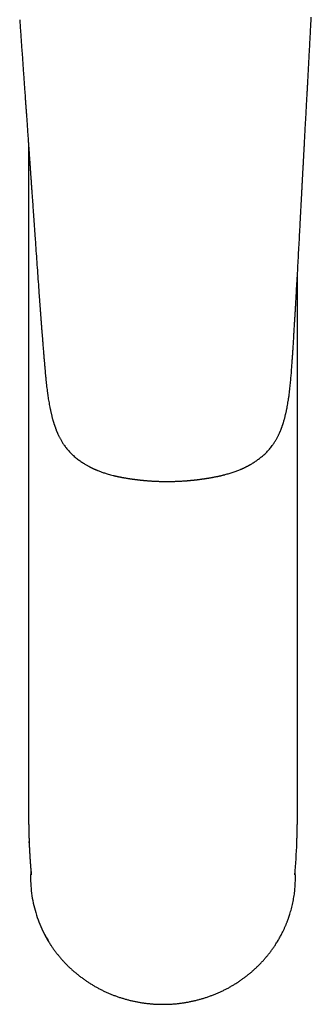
# Model space of a CAD drawing. Header units: millimetres. Extents: x 8 to 601, y 12 to 507.
# Tile 4 of 26: x 298 to 331, y 114 to 226. Entities that reach past the tile are written whole.
import ezdxf

# ---------------------------------------------------------------- set-up
doc = ezdxf.new("R2010")
doc.units = ezdxf.units.MM

msp = doc.modelspace()

# ---------------------------------------------------------------- linework, layer by layer
at = {"color": 7, "linetype": 'Continuous', "lineweight": 30}
for p, q in [((298.78, 211.47), (298.78, 148.51)), ((329.22, 148.51), (329.22, 196.79)), ((298.77, 139.38), (298.77, 139.36)), ((298.78, 137.64), (298.78, 137.64)), ((329.22, 137.64), (329.22, 137.64)), ((298.84, 132.66), (298.84, 132.63)), ((298.86, 132.48), (298.85, 132.63))]:
    msp.add_line(p, q, dxfattribs=at)
at = {"color": 7, "linetype": 'Continuous', "lineweight": 30, "flags": 128}
msp.add_lwpolyline([(301.32, 120.88), (301.32, 120.88), (301.32, 120.87)], dxfattribs=at)
at = {"color": 7, "linetype": 'Continuous', "lineweight": 30}
msp.add_arc((258.77, 135.27), 70.44, 354.7616, 357.7379, dxfattribs=at)
for points, knots in [([(297.78, 225.72), (297.79, 225.63), (297.81, 225.35), (297.84, 224.86), (297.88, 224.27), (297.92, 223.68), (297.96, 223.1), (298, 222.53), (298.05, 221.95), (298.09, 221.36), (298.13, 220.76), (298.17, 220.17), (298.21, 219.58), (298.25, 219.01), (298.29, 218.45), (298.33, 217.9), (298.37, 217.35), (298.41, 216.82), (298.44, 216.3), (298.48, 215.79), (298.52, 215.29), (298.55, 214.79), (298.59, 214.26), (298.63, 213.68), (298.67, 213.08), (298.71, 212.48), (298.75, 211.91), (298.79, 211.37), (298.82, 210.98), (298.84, 210.71), (298.85, 210.55), (298.86, 210.4), (298.87, 210.24), (298.88, 210.1), (298.89, 209.95), (298.9, 209.81), (298.91, 209.68), (298.92, 209.56), (298.93, 209.44), (298.93, 209.34), (298.94, 209.24), (298.95, 209.16), (298.95, 209.08), (298.96, 209.01), (298.96, 208.95), (298.97, 208.9), (298.97, 208.86), (298.97, 208.83), (298.97, 208.8), (298.97, 208.77), (298.98, 208.74), (298.98, 208.71), (298.98, 208.68), (298.98, 208.64), (298.99, 208.59), (298.99, 208.54), (298.99, 208.48), (299, 208.39), (299.01, 208.27), (299.02, 208.1), (299.03, 207.93), (299.05, 207.74), (299.06, 207.55), (299.07, 207.35), (299.09, 207.14), (299.1, 206.94), (299.12, 206.73), (299.13, 206.52), (299.16, 206.17), (299.19, 205.67), (299.24, 205.03), (299.28, 204.37), (299.33, 203.69), (299.38, 202.98), (299.43, 202.27), (299.48, 201.55), (299.54, 200.65), (299.62, 199.55), (299.71, 198.28), (299.8, 197), (299.89, 195.73), (299.96, 194.75), (300.01, 194.08), (300.04, 193.69), (300.07, 193.3), (300.1, 192.9), (300.13, 192.5), (300.16, 192.09), (300.19, 191.68), (300.22, 191.28), (300.25, 190.86), (300.28, 190.44), (300.32, 190.02), (300.35, 189.61), (300.38, 189.2), (300.41, 188.83), (300.44, 188.5), (300.45, 188.28), (300.47, 188.13), (300.47, 188.04), (300.48, 187.96), (300.49, 187.89), (300.49, 187.82), (300.5, 187.76), (300.5, 187.7), (300.51, 187.66), (300.51, 187.61), (300.51, 187.58), (300.51, 187.55), (300.52, 187.53), (300.52, 187.5), (300.52, 187.46), (300.53, 187.42), (300.53, 187.37), (300.53, 187.31), (300.54, 187.25), (300.55, 187.18), (300.55, 187.11), (300.56, 187.03), (300.58, 186.84), (300.6, 186.54), (300.64, 186.14), (300.67, 185.73), (300.71, 185.3), (300.75, 184.9), (300.79, 184.53), (300.83, 184.17), (300.88, 183.81), (300.92, 183.45), (300.97, 183.1), (301.02, 182.77), (301.07, 182.46), (301.13, 182.15), (301.18, 181.89), (301.22, 181.69), (301.25, 181.55), (301.28, 181.4), (301.31, 181.26), (301.35, 181.11), (301.38, 180.96), (301.42, 180.82), (301.45, 180.67), (301.49, 180.53), (301.53, 180.4), (301.56, 180.27), (301.6, 180.16), (301.63, 180.06), (301.66, 179.96), (301.68, 179.89), (301.71, 179.82), (301.73, 179.76), (301.74, 179.71), (301.76, 179.66), (301.77, 179.62), (301.78, 179.59), (301.8, 179.56), (301.81, 179.53), (301.82, 179.5), (301.83, 179.46), (301.84, 179.43), (301.86, 179.38), (301.88, 179.32), (301.91, 179.24), (301.94, 179.17), (301.98, 179.09), (302.01, 179), (302.05, 178.91), (302.09, 178.81), (302.14, 178.71), (302.19, 178.6), (302.25, 178.48), (302.31, 178.36), (302.38, 178.23), (302.46, 178.09), (302.54, 177.95), (302.63, 177.8), (302.73, 177.64), (302.85, 177.47), (302.98, 177.3), (303.12, 177.12), (303.26, 176.95), (303.41, 176.79), (303.56, 176.63), (303.72, 176.48), (303.88, 176.33), (304.05, 176.18), (304.24, 176.02), (304.43, 175.88), (304.61, 175.74), (304.8, 175.61), (304.98, 175.5), (305.14, 175.39), (305.3, 175.3), (305.44, 175.22), (305.55, 175.16), (305.64, 175.11), (305.72, 175.07), (305.8, 175.03), (305.87, 174.99), (305.95, 174.95), (306.01, 174.92), (306.07, 174.9), (306.12, 174.87), (306.16, 174.85), (306.19, 174.84), (306.22, 174.83), (306.23, 174.82), (306.24, 174.81), (306.26, 174.81), (306.28, 174.8), (306.31, 174.79), (306.34, 174.77), (306.39, 174.75), (306.44, 174.73), (306.51, 174.7), (306.57, 174.67), (306.68, 174.63), (306.82, 174.58), (307, 174.51), (307.19, 174.44), (307.38, 174.38), (307.58, 174.31), (307.81, 174.24), (308.08, 174.17), (308.31, 174.11), (308.48, 174.07), (308.59, 174.04), (308.69, 174.02), (308.78, 174), (308.84, 173.99), (308.88, 173.98), (308.92, 173.97), (308.96, 173.96), (308.99, 173.95), (309.01, 173.95), (309.03, 173.95), (309.04, 173.94), (309.05, 173.94), (309.07, 173.94), (309.09, 173.93), (309.12, 173.93), (309.17, 173.92), (309.22, 173.91), (309.29, 173.89), (309.36, 173.88), (309.44, 173.87), (309.52, 173.85), (309.62, 173.83), (309.72, 173.82), (309.83, 173.8), (309.95, 173.78), (310.06, 173.76), (310.13, 173.75), (310.17, 173.74), (310.2, 173.74), (310.22, 173.73), (310.25, 173.73), (310.28, 173.72), (310.33, 173.72), (310.39, 173.71), (310.46, 173.7), (310.52, 173.69), (310.59, 173.68), (310.67, 173.67), (310.76, 173.66), (310.86, 173.65), (310.94, 173.64), (311.02, 173.63), (311.08, 173.62), (311.15, 173.61), (311.21, 173.6), (311.27, 173.6), (311.33, 173.59), (311.38, 173.58), (311.42, 173.58), (311.45, 173.58), (311.48, 173.57), (311.5, 173.57), (311.52, 173.57), (311.54, 173.57), (311.57, 173.56), (311.61, 173.56), (311.66, 173.55), (311.72, 173.55), (311.79, 173.54), (311.86, 173.54), (311.95, 173.53), (312.04, 173.52), (312.14, 173.51), (312.24, 173.5), (312.36, 173.49), (312.5, 173.48), (312.66, 173.47), (312.82, 173.46), (312.99, 173.45), (313.16, 173.44), (313.32, 173.44), (313.49, 173.43), (313.68, 173.42), (313.87, 173.42), (314.06, 173.42), (314.26, 173.41), (314.46, 173.41), (314.61, 173.41), (314.7, 173.41), (314.71, 173.41)], [0, 0, 0, 0, 0.004219, 0.014075, 0.023799, 0.033392, 0.042852, 0.052182, 0.061379, 0.071345, 0.081151, 0.090798, 0.100286, 0.109616, 0.118786, 0.127797, 0.13665, 0.145343, 0.153878, 0.16213, 0.170292, 0.178366, 0.186352, 0.196388, 0.206281, 0.216031, 0.225638, 0.233974, 0.242199, 0.244761, 0.247312, 0.249852, 0.252345, 0.254723, 0.257117, 0.259379, 0.261509, 0.263508, 0.265375, 0.26711, 0.268625, 0.270023, 0.271304, 0.272468, 0.273515, 0.274191, 0.274807, 0.275364, 0.275861, 0.276305, 0.276701, 0.277154, 0.277696, 0.278358, 0.279141, 0.280023, 0.280931, 0.281862, 0.284409, 0.287107, 0.289957, 0.292959, 0.296113, 0.299418, 0.302674, 0.306053, 0.309464, 0.312887, 0.316321, 0.326608, 0.336996, 0.347486, 0.358837, 0.370305, 0.381889, 0.393534, 0.405167, 0.425914, 0.446628, 0.467314, 0.487966, 0.508574, 0.514688, 0.520891, 0.527225, 0.53369, 0.540287, 0.547016, 0.553482, 0.560067, 0.56677, 0.573593, 0.580536, 0.587122, 0.593813, 0.600606, 0.605146, 0.60973, 0.61118, 0.61259, 0.61389, 0.615081, 0.616163, 0.617191, 0.618095, 0.618876, 0.619535, 0.62007, 0.620509, 0.620927, 0.621396, 0.621967, 0.62264, 0.623432, 0.624332, 0.625338, 0.62645, 0.62767, 0.628997, 0.63038, 0.636823, 0.643398, 0.650111, 0.65697, 0.663982, 0.669608, 0.675348, 0.68121, 0.687196, 0.693307, 0.698261, 0.703299, 0.708421, 0.713634, 0.716005, 0.718396, 0.720808, 0.72324, 0.725694, 0.728145, 0.730494, 0.733023, 0.735402, 0.737629, 0.739703, 0.741621, 0.743382, 0.744984, 0.746254, 0.7474, 0.748421, 0.749317, 0.750086, 0.750727, 0.751309, 0.751889, 0.752384, 0.752864, 0.753422, 0.754071, 0.754812, 0.755921, 0.757189, 0.758619, 0.759967, 0.761435, 0.763026, 0.764741, 0.766583, 0.768556, 0.770663, 0.772909, 0.775306, 0.777851, 0.780539, 0.783346, 0.78615, 0.789776, 0.793341, 0.796838, 0.800506, 0.804101, 0.807629, 0.811097, 0.814506, 0.81848, 0.822374, 0.826187, 0.829919, 0.83357, 0.83714, 0.840212, 0.84322, 0.846163, 0.84785, 0.849435, 0.85091, 0.852278, 0.853702, 0.854989, 0.856139, 0.857152, 0.85803, 0.858773, 0.859382, 0.859856, 0.860053, 0.860249, 0.860508, 0.86088, 0.861364, 0.86196, 0.862668, 0.863778, 0.864917, 0.866078, 0.867259, 0.870247, 0.873359, 0.876594, 0.879947, 0.883386, 0.886902, 0.891654, 0.896525, 0.898461, 0.900311, 0.902043, 0.90366, 0.904389, 0.905091, 0.905768, 0.906397, 0.906907, 0.907295, 0.907548, 0.907718, 0.907918, 0.908162, 0.908449, 0.909069, 0.909827, 0.910722, 0.911753, 0.912921, 0.914218, 0.915637, 0.917176, 0.918836, 0.920615, 0.92271, 0.924949, 0.925656, 0.926256, 0.926742, 0.927112, 0.927442, 0.928103, 0.928903, 0.929841, 0.930917, 0.932061, 0.933156, 0.934198, 0.935976, 0.93758, 0.939011, 0.940143, 0.941174, 0.942201, 0.943228, 0.944254, 0.945281, 0.945971, 0.94666, 0.947266, 0.947722, 0.948029, 0.948287, 0.948611, 0.949019, 0.949694, 0.950518, 0.951491, 0.952612, 0.953832, 0.955177, 0.956647, 0.958242, 0.959962, 0.961807, 0.964143, 0.966652, 0.969335, 0.972193, 0.974753, 0.97744, 0.980251, 0.983188, 0.986249, 0.989436, 0.992554, 0.995784, 0.999123, 1, 1, 1, 1]), ([(314.71, 173.41), (314.74, 173.41), (314.84, 173.41), (315.01, 173.42), (315.22, 173.42), (315.42, 173.43), (315.63, 173.44), (315.84, 173.44), (316.04, 173.46), (316.24, 173.47), (316.42, 173.48), (316.58, 173.49), (316.72, 173.5), (316.86, 173.51), (316.98, 173.52), (317.1, 173.54), (317.21, 173.55), (317.31, 173.56), (317.4, 173.57), (317.49, 173.57), (317.57, 173.58), (317.64, 173.59), (317.7, 173.6), (317.75, 173.6), (317.8, 173.61), (317.84, 173.61), (317.87, 173.62), (317.9, 173.62), (317.92, 173.62), (317.94, 173.63), (317.96, 173.63), (317.99, 173.63), (318.03, 173.64), (318.1, 173.65), (318.19, 173.66), (318.28, 173.67), (318.34, 173.68), (318.4, 173.69), (318.47, 173.7), (318.54, 173.71), (318.61, 173.72), (318.69, 173.73), (318.77, 173.74), (318.86, 173.75), (318.93, 173.76), (319, 173.78), (319.06, 173.79), (319.11, 173.79), (319.14, 173.8), (319.17, 173.8), (319.2, 173.81), (319.23, 173.81), (319.27, 173.82), (319.35, 173.83), (319.46, 173.85), (319.59, 173.88), (319.71, 173.9), (319.82, 173.92), (319.91, 173.94), (320, 173.96), (320.08, 173.97), (320.16, 173.99), (320.22, 174), (320.27, 174.01), (320.32, 174.02), (320.35, 174.03), (320.38, 174.04), (320.4, 174.04), (320.42, 174.05), (320.45, 174.05), (320.49, 174.06), (320.53, 174.07), (320.58, 174.08), (320.63, 174.09), (320.69, 174.11), (320.76, 174.13), (320.85, 174.15), (320.95, 174.17), (321.09, 174.21), (321.27, 174.26), (321.49, 174.33), (321.72, 174.39), (321.94, 174.47), (322.16, 174.54), (322.37, 174.62), (322.57, 174.7), (322.72, 174.76), (322.82, 174.8), (322.87, 174.82), (322.92, 174.84), (322.97, 174.86), (323.01, 174.89), (323.06, 174.9), (323.09, 174.92), (323.12, 174.93), (323.14, 174.94), (323.16, 174.95), (323.17, 174.96), (323.19, 174.97), (323.22, 174.98), (323.25, 175), (323.29, 175.01), (323.33, 175.04), (323.39, 175.07), (323.47, 175.1), (323.55, 175.14), (323.63, 175.19), (323.71, 175.23), (323.79, 175.28), (323.88, 175.33), (324, 175.39), (324.14, 175.48), (324.31, 175.59), (324.48, 175.7), (324.66, 175.82), (324.83, 175.95), (325, 176.08), (325.17, 176.22), (325.34, 176.36), (325.51, 176.51), (325.67, 176.67), (325.83, 176.83), (325.99, 177), (326.14, 177.18), (326.29, 177.37), (326.42, 177.55), (326.54, 177.71), (326.63, 177.85), (326.72, 178), (326.81, 178.15), (326.89, 178.29), (326.97, 178.43), (327.03, 178.56), (327.09, 178.69), (327.15, 178.81), (327.2, 178.92), (327.24, 179.02), (327.29, 179.12), (327.32, 179.21), (327.36, 179.29), (327.39, 179.37), (327.41, 179.44), (327.43, 179.5), (327.45, 179.55), (327.47, 179.6), (327.49, 179.65), (327.5, 179.69), (327.51, 179.72), (327.52, 179.75), (327.53, 179.78), (327.55, 179.81), (327.56, 179.85), (327.57, 179.89), (327.59, 179.94), (327.6, 180), (327.63, 180.07), (327.65, 180.15), (327.68, 180.25), (327.71, 180.36), (327.74, 180.47), (327.78, 180.59), (327.81, 180.73), (327.85, 180.87), (327.88, 181.02), (327.92, 181.16), (327.95, 181.3), (327.98, 181.45), (328.01, 181.59), (328.04, 181.73), (328.08, 181.94), (328.12, 182.2), (328.18, 182.55), (328.24, 182.91), (328.29, 183.28), (328.33, 183.65), (328.37, 184), (328.41, 184.34), (328.44, 184.68), (328.47, 185.01), (328.5, 185.34), (328.53, 185.66), (328.55, 185.98), (328.57, 186.29), (328.6, 186.61), (328.61, 186.85), (328.63, 187.02), (328.63, 187.12), (328.64, 187.22), (328.65, 187.32), (328.65, 187.41), (328.66, 187.49), (328.66, 187.56), (328.67, 187.62), (328.67, 187.67), (328.67, 187.71), (328.68, 187.74), (328.68, 187.77), (328.68, 187.79), (328.68, 187.82), (328.69, 187.86), (328.69, 187.91), (328.69, 187.98), (328.7, 188.05), (328.7, 188.14), (328.71, 188.23), (328.72, 188.4), (328.74, 188.64), (328.76, 188.94), (328.77, 189.23), (328.8, 189.6), (328.82, 190.04), (328.85, 190.54), (328.88, 191.04), (328.91, 191.52), (328.94, 191.99), (328.97, 192.46), (329, 192.91), (329.02, 193.33), (329.04, 193.7), (329.06, 194.04), (329.08, 194.37), (329.11, 194.97), (329.16, 195.85), (329.23, 197.01), (329.29, 198.17), (329.35, 199.33), (329.42, 200.5), (329.48, 201.66), (329.53, 202.68), (329.58, 203.54), (329.62, 204.24), (329.65, 204.94), (329.69, 205.63), (329.72, 206.15), (329.74, 206.52), (329.75, 206.73), (329.76, 206.95), (329.77, 207.16), (329.78, 207.36), (329.79, 207.57), (329.8, 207.77), (329.81, 207.96), (329.82, 208.16), (329.83, 208.34), (329.84, 208.51), (329.85, 208.64), (329.86, 208.74), (329.86, 208.79), (329.86, 208.84), (329.86, 208.89), (329.87, 208.93), (329.87, 208.96), (329.87, 208.99), (329.87, 209.01), (329.87, 209.05), (329.87, 209.09), (329.88, 209.15), (329.88, 209.21), (329.89, 209.29), (329.89, 209.37), (329.9, 209.47), (329.9, 209.58), (329.91, 209.69), (329.91, 209.82), (329.92, 209.95), (329.93, 210.09), (329.94, 210.23), (329.94, 210.37), (329.95, 210.52), (329.96, 210.68), (329.97, 210.84), (329.98, 210.99), (329.99, 211.15), (330, 211.43), (330.02, 211.83), (330.05, 212.37), (330.08, 212.94), (330.11, 213.54), (330.15, 214.15), (330.18, 214.73), (330.21, 215.27), (330.24, 215.77), (330.26, 216.27), (330.29, 216.79), (330.32, 217.31), (330.35, 217.85), (330.38, 218.4), (330.41, 218.96), (330.44, 219.52), (330.47, 220.09), (330.5, 220.67), (330.53, 221.25), (330.56, 221.85), (330.6, 222.46), (330.63, 223.09), (330.66, 223.72), (330.7, 224.36), (330.73, 225.01), (330.76, 225.56), (330.78, 225.89), (330.79, 225.99)], [0, 0, 0, 0, 0.001294, 0.004818, 0.008218, 0.011493, 0.014644, 0.018197, 0.021576, 0.024782, 0.027813, 0.030248, 0.032558, 0.034743, 0.036803, 0.038738, 0.040547, 0.042139, 0.043619, 0.044988, 0.046246, 0.047393, 0.048377, 0.049249, 0.050009, 0.050656, 0.05119, 0.051611, 0.051922, 0.052171, 0.052552, 0.053066, 0.053696, 0.054345, 0.056889, 0.057851, 0.058813, 0.059776, 0.060825, 0.061998, 0.063294, 0.064538, 0.065877, 0.067313, 0.068509, 0.069716, 0.070776, 0.071419, 0.071986, 0.072477, 0.072892, 0.073366, 0.074016, 0.07484, 0.077235, 0.079468, 0.081325, 0.08305, 0.084645, 0.086108, 0.087463, 0.088665, 0.08971, 0.090598, 0.091327, 0.091897, 0.092308, 0.092525, 0.092882, 0.093393, 0.09406, 0.094816, 0.095604, 0.096424, 0.097277, 0.098683, 0.10017, 0.101739, 0.103365, 0.107199, 0.110962, 0.114652, 0.118519, 0.12229, 0.125928, 0.129412, 0.132742, 0.133654, 0.134553, 0.13544, 0.136314, 0.137173, 0.137943, 0.138555, 0.139055, 0.139444, 0.13972, 0.139918, 0.140281, 0.140737, 0.141301, 0.141973, 0.142753, 0.143882, 0.145181, 0.146652, 0.148296, 0.14971, 0.151232, 0.152863, 0.154575, 0.157748, 0.160995, 0.164317, 0.167711, 0.171179, 0.174654, 0.178199, 0.181813, 0.185496, 0.189113, 0.192796, 0.196549, 0.200378, 0.204291, 0.208295, 0.21104, 0.21382, 0.216631, 0.219444, 0.222138, 0.224689, 0.227092, 0.229337, 0.231444, 0.233417, 0.23526, 0.236975, 0.238565, 0.240034, 0.241381, 0.242535, 0.243586, 0.244535, 0.245383, 0.246131, 0.246778, 0.247327, 0.247826, 0.248383, 0.248954, 0.249535, 0.250217, 0.251021, 0.251947, 0.253217, 0.254659, 0.256273, 0.258055, 0.260004, 0.262079, 0.264312, 0.2667, 0.269242, 0.271518, 0.273898, 0.276295, 0.278672, 0.281028, 0.283365, 0.288798, 0.294133, 0.300363, 0.306466, 0.312446, 0.318154, 0.323749, 0.329234, 0.334614, 0.339897, 0.345093, 0.350203, 0.355366, 0.360447, 0.365448, 0.367115, 0.368773, 0.370423, 0.372034, 0.373502, 0.374819, 0.375985, 0.376894, 0.377684, 0.378355, 0.378907, 0.37926, 0.379644, 0.380116, 0.380697, 0.38155, 0.382578, 0.38378, 0.385156, 0.386708, 0.388433, 0.393324, 0.398166, 0.402957, 0.407697, 0.416034, 0.424209, 0.43222, 0.440066, 0.44775, 0.455271, 0.46263, 0.469828, 0.475371, 0.480815, 0.486161, 0.491449, 0.510174, 0.528936, 0.54773, 0.566548, 0.585393, 0.604267, 0.623157, 0.634691, 0.646107, 0.657407, 0.668592, 0.67966, 0.683114, 0.686558, 0.689989, 0.69341, 0.696808, 0.700091, 0.703238, 0.706544, 0.709686, 0.712664, 0.715478, 0.718128, 0.719047, 0.719944, 0.720816, 0.721595, 0.722256, 0.722791, 0.723212, 0.723558, 0.723937, 0.724716, 0.725643, 0.726721, 0.727949, 0.729358, 0.730923, 0.732646, 0.734525, 0.736561, 0.738753, 0.741103, 0.743287, 0.745592, 0.748016, 0.750555, 0.753128, 0.755713, 0.75831, 0.760918, 0.769189, 0.777574, 0.787239, 0.79705, 0.807007, 0.817111, 0.825152, 0.833283, 0.841504, 0.849825, 0.858445, 0.86722, 0.876151, 0.885236, 0.894477, 0.903703, 0.91308, 0.922606, 0.932281, 0.942309, 0.952492, 0.962832, 0.973327, 0.983979, 0.994788, 1, 1, 1, 1]), ([(298.78, 148.51), (298.78, 148.41), (298.78, 148.22), (298.78, 147.94), (298.78, 147.66), (298.78, 147.39), (298.78, 147.12), (298.78, 146.86), (298.78, 146.61), (298.78, 146.36), (298.78, 146.11), (298.78, 145.84), (298.78, 145.57), (298.78, 145.31), (298.78, 145.06), (298.78, 144.82), (298.78, 144.58), (298.78, 144.35), (298.78, 144.14), (298.78, 143.93), (298.78, 143.73), (298.78, 143.53), (298.78, 143.36), (298.78, 143.19), (298.78, 143.03), (298.78, 142.89), (298.78, 142.75), (298.78, 142.63), (298.78, 142.52), (298.78, 142.42), (298.78, 142.34), (298.78, 142.26), (298.78, 142.19), (298.78, 142.14), (298.78, 142.11), (298.78, 142.08), (298.78, 142.05), (298.78, 142.02), (298.78, 141.99), (298.78, 141.96), (298.78, 141.91), (298.78, 141.86), (298.78, 141.79), (298.78, 141.72), (298.78, 141.64), (298.78, 141.56), (298.78, 141.47), (298.78, 141.37), (298.78, 141.28), (298.78, 141.18), (298.77, 141.02), (298.77, 140.79), (298.77, 140.55), (298.77, 140.37), (298.77, 140.26), (298.77, 140.15), (298.77, 140.04), (298.77, 139.94), (298.77, 139.86), (298.77, 139.78), (298.77, 139.72), (298.77, 139.68), (298.77, 139.65), (298.77, 139.61), (298.77, 139.57), (298.77, 139.52), (298.77, 139.47), (298.77, 139.43), (298.77, 139.39), (298.77, 139.38)], [0, 0, 0, 0, 0.032507, 0.064312, 0.09541, 0.125801, 0.155482, 0.18394, 0.21171, 0.238791, 0.265182, 0.295698, 0.325236, 0.353794, 0.381374, 0.407976, 0.433601, 0.45825, 0.481923, 0.504621, 0.526347, 0.5471, 0.566883, 0.584647, 0.601538, 0.617377, 0.632118, 0.645762, 0.657192, 0.667721, 0.677352, 0.686086, 0.693924, 0.697931, 0.701655, 0.705099, 0.70826, 0.711141, 0.714105, 0.717728, 0.722793, 0.728762, 0.735633, 0.743406, 0.752078, 0.76165, 0.771497, 0.781877, 0.792254, 0.802614, 0.812956, 0.845744, 0.878347, 0.891104, 0.903833, 0.916329, 0.927905, 0.938508, 0.948139, 0.9568, 0.964493, 0.967571, 0.970555, 0.974408, 0.979395, 0.984111, 0.989531, 0.995658, 1, 1, 1, 1]), ([(329.23, 140.15), (329.23, 140.15), (329.23, 140.17), (329.23, 140.22), (329.23, 140.29), (329.23, 140.36), (329.23, 140.42), (329.23, 140.48), (329.23, 140.53), (329.23, 140.57), (329.23, 140.6), (329.23, 140.62), (329.23, 140.65), (329.23, 140.67), (329.23, 140.69), (329.23, 140.73), (329.23, 140.77), (329.22, 140.83), (329.22, 140.89), (329.22, 140.96), (329.22, 141.04), (329.22, 141.13), (329.22, 141.22), (329.22, 141.35), (329.22, 141.52), (329.22, 141.74), (329.22, 141.95), (329.22, 142.15), (329.22, 142.35), (329.22, 142.56), (329.22, 142.77), (329.22, 142.99), (329.22, 143.21), (329.22, 143.44), (329.22, 143.62), (329.22, 143.76), (329.22, 143.86), (329.22, 143.94), (329.22, 144.03), (329.22, 144.1), (329.22, 144.17), (329.22, 144.24), (329.22, 144.31), (329.22, 144.36), (329.22, 144.41), (329.22, 144.44), (329.22, 144.47), (329.22, 144.49), (329.22, 144.51), (329.22, 144.53), (329.22, 144.57), (329.22, 144.61), (329.22, 144.66), (329.22, 144.73), (329.22, 144.81), (329.22, 144.89), (329.22, 144.98), (329.22, 145.09), (329.22, 145.2), (329.22, 145.32), (329.22, 145.45), (329.22, 145.6), (329.22, 145.75), (329.22, 145.9), (329.22, 146.07), (329.22, 146.24), (329.22, 146.41), (329.22, 146.6), (329.22, 146.8), (329.22, 147), (329.22, 147.2), (329.22, 147.41), (329.22, 147.62), (329.22, 147.83), (329.22, 148.05), (329.22, 148.28), (329.22, 148.43), (329.22, 148.51)], [0, 0, 0, 0, 0.000122, 0.007969, 0.016461, 0.025352, 0.033249, 0.040147, 0.046045, 0.050944, 0.054315, 0.056965, 0.059319, 0.061983, 0.064963, 0.068259, 0.074077, 0.080675, 0.088056, 0.096833, 0.106509, 0.116994, 0.127547, 0.138006, 0.164112, 0.189611, 0.214497, 0.23877, 0.26247, 0.286616, 0.311629, 0.337512, 0.363749, 0.390826, 0.418746, 0.429945, 0.441098, 0.451554, 0.461248, 0.470182, 0.478354, 0.487153, 0.494854, 0.501455, 0.506956, 0.511357, 0.513642, 0.515607, 0.518105, 0.521267, 0.525094, 0.529584, 0.536366, 0.544257, 0.553257, 0.563367, 0.574589, 0.586923, 0.60037, 0.61493, 0.630606, 0.647398, 0.665307, 0.684333, 0.703652, 0.724002, 0.745386, 0.767801, 0.79125, 0.815732, 0.841247, 0.865542, 0.890704, 0.916731, 0.943624, 0.971381, 1, 1, 1, 1]), ([(329.23, 139.4), (329.23, 139.53), (329.23, 139.77), (329.23, 140.02), (329.23, 140.15)], [0, 0, 0, 0, 0.498266, 1, 1, 1, 1]), ([(298.77, 139.4), (298.77, 139.33), (298.77, 138.74), (298.77, 138.15), (298.77, 137.64)], [0, 0, 0, 0, 0.131939, 1, 1, 1, 1]), ([(329.23, 137.64), (329.23, 138.17), (329.23, 138.76), (329.23, 139.35), (329.23, 139.4)], [0, 0, 0, 0, 0.90638, 1, 1, 1, 1]), ([(298.77, 137.64), (298.77, 137.63), (298.77, 137.59), (298.77, 137.52), (298.77, 137.43), (298.77, 137.35), (298.77, 137.28), (298.77, 137.22), (298.77, 137.16), (298.77, 137.11), (298.77, 137.07), (298.77, 137.04), (298.77, 137), (298.77, 136.96), (298.77, 136.92), (298.77, 136.87), (298.77, 136.83), (298.77, 136.79), (298.78, 136.72), (298.78, 136.63), (298.78, 136.52), (298.78, 136.42), (298.78, 136.32), (298.78, 136.23), (298.78, 136.14), (298.78, 136.05), (298.78, 135.98), (298.78, 135.93), (298.78, 135.9), (298.78, 135.87), (298.78, 135.84), (298.78, 135.82), (298.78, 135.79), (298.78, 135.76), (298.78, 135.73), (298.78, 135.7), (298.78, 135.68), (298.78, 135.66), (298.78, 135.64), (298.78, 135.61), (298.78, 135.59), (298.78, 135.57), (298.78, 135.55), (298.78, 135.53), (298.78, 135.5), (298.78, 135.47), (298.78, 135.43), (298.78, 135.39), (298.78, 135.35), (298.78, 135.32), (298.78, 135.3), (298.78, 135.27), (298.78, 135.25), (298.79, 135.22), (298.79, 135.2), (298.79, 135.17), (298.79, 135.15), (298.79, 135.13), (298.79, 135.11), (298.79, 135.08), (298.79, 135.06), (298.79, 135.03), (298.79, 135.01), (298.79, 134.99), (298.79, 134.98), (298.79, 134.96), (298.79, 134.94), (298.79, 134.92), (298.79, 134.9), (298.79, 134.88), (298.79, 134.86), (298.79, 134.84), (298.79, 134.82), (298.79, 134.79), (298.79, 134.77), (298.79, 134.75), (298.79, 134.74), (298.79, 134.72), (298.79, 134.7), (298.79, 134.67), (298.79, 134.65), (298.79, 134.63), (298.79, 134.61), (298.79, 134.59), (298.8, 134.56), (298.8, 134.54), (298.8, 134.52), (298.8, 134.5), (298.8, 134.48), (298.8, 134.46), (298.8, 134.44), (298.8, 134.41), (298.8, 134.39), (298.8, 134.37), (298.8, 134.35), (298.8, 134.33), (298.8, 134.3), (298.8, 134.27), (298.8, 134.24), (298.8, 134.21), (298.8, 134.19), (298.8, 134.16), (298.8, 134.12), (298.8, 134.09), (298.81, 134.07), (298.81, 134.04), (298.81, 134.01), (298.81, 133.98), (298.81, 133.95), (298.81, 133.92), (298.81, 133.9), (298.81, 133.88), (298.81, 133.86), (298.81, 133.83), (298.81, 133.81), (298.81, 133.78), (298.81, 133.76), (298.81, 133.74), (298.81, 133.71), (298.81, 133.68), (298.82, 133.65), (298.82, 133.61), (298.82, 133.57), (298.82, 133.55), (298.82, 133.53), (298.82, 133.51), (298.82, 133.49), (298.82, 133.47), (298.82, 133.44), (298.82, 133.42), (298.82, 133.39), (298.82, 133.37), (298.82, 133.35), (298.83, 133.33), (298.83, 133.31), (298.83, 133.28), (298.83, 133.26), (298.83, 133.23), (298.83, 133.19), (298.83, 133.16), (298.83, 133.13), (298.83, 133.11), (298.83, 133.08), (298.83, 133.06), (298.83, 133.02), (298.84, 132.99), (298.84, 132.96), (298.84, 132.92), (298.84, 132.89), (298.84, 132.86), (298.84, 132.84), (298.84, 132.81), (298.84, 132.78), (298.84, 132.74), (298.85, 132.7), (298.85, 132.65), (298.85, 132.61), (298.85, 132.56), (298.85, 132.52), (298.85, 132.5), (298.85, 132.49), (298.85, 132.48)], [0, 0, 0, 0, 0.003794, 0.020289, 0.035215, 0.048572, 0.060364, 0.070427, 0.079326, 0.087314, 0.094393, 0.099947, 0.105612, 0.112249, 0.11986, 0.12753, 0.134491, 0.140744, 0.147332, 0.167903, 0.186088, 0.20244, 0.218934, 0.235076, 0.250738, 0.265241, 0.281798, 0.285752, 0.290395, 0.296123, 0.301663, 0.306141, 0.310201, 0.315305, 0.321237, 0.326404, 0.329786, 0.333139, 0.337241, 0.342095, 0.346708, 0.350166, 0.352626, 0.355565, 0.359606, 0.368395, 0.37525, 0.381829, 0.389276, 0.395575, 0.399202, 0.403113, 0.407452, 0.412387, 0.417832, 0.42248, 0.425902, 0.428884, 0.433121, 0.4386, 0.443895, 0.44844, 0.452219, 0.45551, 0.458332, 0.460912, 0.464533, 0.469329, 0.474145, 0.477901, 0.480879, 0.4847, 0.489622, 0.494544, 0.498381, 0.501338, 0.504689, 0.508652, 0.513011, 0.517503, 0.522301, 0.526293, 0.529691, 0.534141, 0.539919, 0.544903, 0.548729, 0.551802, 0.555239, 0.559107, 0.563571, 0.568708, 0.574078, 0.578255, 0.581819, 0.586241, 0.591493, 0.598284, 0.604567, 0.609522, 0.614644, 0.621405, 0.628418, 0.634839, 0.64006, 0.644958, 0.651207, 0.658288, 0.665499, 0.671362, 0.676059, 0.679959, 0.684233, 0.689445, 0.695613, 0.701237, 0.705682, 0.709454, 0.715036, 0.72168, 0.730017, 0.738943, 0.746399, 0.75183, 0.75537, 0.758957, 0.763355, 0.768854, 0.774992, 0.781215, 0.786978, 0.79228, 0.796567, 0.800843, 0.805246, 0.810328, 0.816153, 0.823908, 0.83202, 0.83917, 0.845388, 0.851224, 0.856989, 0.863058, 0.87011, 0.878131, 0.886897, 0.894904, 0.902179, 0.90819, 0.913661, 0.918989, 0.927145, 0.936616, 0.947927, 0.959411, 0.970798, 0.981213, 0.990465, 0.999036, 1, 1, 1, 1]), ([(329.15, 132.48), (329.15, 132.5), (329.15, 132.52), (329.15, 132.56), (329.15, 132.6), (329.15, 132.65), (329.15, 132.7), (329.16, 132.75), (329.16, 132.79), (329.16, 132.83), (329.16, 132.86), (329.16, 132.88), (329.16, 132.91), (329.16, 132.95), (329.16, 132.98), (329.17, 133.02), (329.17, 133.05), (329.17, 133.08), (329.17, 133.1), (329.17, 133.12), (329.17, 133.15), (329.17, 133.18), (329.17, 133.21), (329.17, 133.25), (329.17, 133.28), (329.17, 133.3), (329.17, 133.33), (329.18, 133.34), (329.18, 133.36), (329.18, 133.38), (329.18, 133.41), (329.18, 133.44), (329.18, 133.46), (329.18, 133.49), (329.18, 133.51), (329.18, 133.53), (329.18, 133.54), (329.18, 133.56), (329.18, 133.58), (329.18, 133.6), (329.18, 133.63), (329.18, 133.66), (329.19, 133.69), (329.19, 133.71), (329.19, 133.73), (329.19, 133.75), (329.19, 133.78), (329.19, 133.8), (329.19, 133.83), (329.19, 133.85), (329.19, 133.87), (329.19, 133.89), (329.19, 133.91), (329.19, 133.93), (329.19, 133.96), (329.19, 133.99), (329.19, 134.01), (329.19, 134.05), (329.2, 134.08), (329.2, 134.13), (329.2, 134.18), (329.2, 134.23), (329.2, 134.27), (329.2, 134.31), (329.2, 134.35), (329.2, 134.36), (329.2, 134.38), (329.2, 134.4), (329.2, 134.43), (329.2, 134.45), (329.2, 134.47), (329.2, 134.49), (329.2, 134.51), (329.2, 134.52), (329.2, 134.55), (329.21, 134.58), (329.21, 134.62), (329.21, 134.66), (329.21, 134.7), (329.21, 134.74), (329.21, 134.77), (329.21, 134.79), (329.21, 134.82), (329.21, 134.84), (329.21, 134.86), (329.21, 134.88), (329.21, 134.9), (329.21, 134.92), (329.21, 134.95), (329.21, 134.97), (329.21, 134.99), (329.21, 135.02), (329.21, 135.04), (329.21, 135.08), (329.21, 135.11), (329.21, 135.14), (329.21, 135.16), (329.21, 135.19), (329.21, 135.21), (329.22, 135.24), (329.22, 135.26), (329.22, 135.29), (329.22, 135.31), (329.22, 135.33), (329.22, 135.37), (329.22, 135.41), (329.22, 135.46), (329.22, 135.5), (329.22, 135.54), (329.22, 135.59), (329.22, 135.63), (329.22, 135.67), (329.22, 135.71), (329.22, 135.74), (329.22, 135.78), (329.22, 135.81), (329.22, 135.85), (329.22, 135.88), (329.22, 135.92), (329.22, 135.96), (329.22, 136.01), (329.22, 136.07), (329.22, 136.12), (329.22, 136.18), (329.22, 136.24), (329.22, 136.3), (329.22, 136.36), (329.22, 136.42), (329.22, 136.49), (329.22, 136.55), (329.22, 136.61), (329.22, 136.66), (329.22, 136.71), (329.22, 136.75), (329.22, 136.79), (329.22, 136.83), (329.22, 136.87), (329.22, 136.91), (329.23, 136.95), (329.23, 136.99), (329.23, 137.03), (329.23, 137.07), (329.23, 137.11), (329.23, 137.16), (329.23, 137.22), (329.23, 137.28), (329.23, 137.35), (329.23, 137.43), (329.23, 137.52), (329.23, 137.59), (329.23, 137.63), (329.23, 137.64)], [0, 0, 0, 0, 0.007751, 0.017597, 0.028698, 0.041068, 0.05358, 0.06581, 0.075571, 0.084298, 0.090026, 0.09608, 0.103367, 0.111675, 0.120432, 0.128644, 0.13555, 0.14148, 0.146932, 0.152304, 0.158203, 0.164983, 0.17283, 0.181068, 0.188399, 0.194666, 0.198841, 0.202865, 0.206878, 0.211492, 0.217428, 0.22358, 0.229734, 0.235507, 0.240178, 0.24386, 0.247322, 0.250778, 0.254566, 0.259385, 0.266261, 0.273137, 0.279494, 0.284668, 0.289042, 0.293376, 0.297476, 0.302757, 0.308966, 0.31446, 0.318981, 0.322986, 0.326701, 0.331063, 0.336586, 0.342849, 0.348959, 0.354456, 0.362561, 0.372603, 0.384087, 0.392461, 0.402061, 0.413172, 0.417398, 0.420819, 0.42428, 0.428721, 0.433957, 0.438781, 0.442757, 0.446287, 0.44941, 0.452424, 0.456392, 0.46613, 0.472907, 0.479864, 0.488283, 0.49602, 0.501914, 0.505819, 0.510796, 0.515615, 0.519337, 0.522304, 0.526122, 0.531053, 0.535986, 0.539673, 0.543511, 0.548075, 0.553507, 0.560044, 0.567075, 0.572191, 0.575965, 0.580076, 0.585324, 0.590476, 0.595069, 0.599149, 0.602892, 0.606317, 0.613829, 0.621944, 0.629053, 0.638448, 0.646381, 0.65194, 0.661099, 0.66905, 0.674316, 0.681143, 0.688147, 0.693479, 0.699008, 0.706061, 0.712461, 0.717414, 0.727909, 0.737566, 0.746712, 0.757543, 0.767124, 0.778016, 0.787086, 0.797039, 0.80857, 0.821459, 0.829586, 0.837799, 0.845782, 0.852777, 0.859028, 0.864962, 0.871522, 0.878706, 0.886068, 0.892591, 0.899155, 0.905303, 0.912335, 0.920272, 0.929307, 0.939538, 0.951329, 0.964685, 0.97961, 0.996106, 1, 1, 1, 1]), ([(298.84, 132.63), (298.84, 132.63), (298.85, 132.61), (298.85, 132.58), (298.85, 132.53), (298.85, 132.49), (298.85, 132.45), (298.85, 132.41), (298.85, 132.38), (298.86, 132.34), (298.86, 132.29), (298.86, 132.25), (298.86, 132.21), (298.86, 132.16), (298.87, 132.11), (298.87, 132.04), (298.87, 131.97), (298.88, 131.89), (298.88, 131.83), (298.88, 131.77), (298.88, 131.73), (298.89, 131.69), (298.89, 131.65), (298.89, 131.61), (298.89, 131.56), (298.89, 131.52), (298.9, 131.47), (298.9, 131.42), (298.9, 131.38), (298.9, 131.33), (298.91, 131.29), (298.91, 131.25), (298.91, 131.2), (298.92, 131.13), (298.92, 131.07), (298.92, 131), (298.93, 130.93), (298.93, 130.87), (298.94, 130.81), (298.94, 130.74), (298.94, 130.68), (298.95, 130.63), (298.95, 130.59), (298.95, 130.57), (298.95, 130.56), (298.95, 130.54), (298.95, 130.52), (298.96, 130.5), (298.96, 130.47), (298.96, 130.45), (298.96, 130.43), (298.96, 130.42), (298.96, 130.4), (298.96, 130.37), (298.97, 130.34), (298.97, 130.31), (298.97, 130.28), (298.97, 130.25), (298.98, 130.23), (298.98, 130.2), (298.98, 130.17), (298.98, 130.14), (298.98, 130.11), (298.99, 130.08), (298.99, 130.06), (298.99, 130.03), (298.99, 130.01), (298.99, 129.98), (299, 129.96), (299, 129.94), (299, 129.93), (299, 129.91), (299, 129.89), (299, 129.87), (299, 129.85), (299.01, 129.83), (299.01, 129.82), (299.01, 129.8), (299.01, 129.79), (299.01, 129.77), (299.01, 129.76), (299.01, 129.75), (299.01, 129.74), (299.01, 129.73), (299.01, 129.72), (299.02, 129.7), (299.02, 129.69), (299.02, 129.68), (299.02, 129.66), (299.02, 129.65), (299.02, 129.63), (299.02, 129.62), (299.02, 129.6), (299.03, 129.58), (299.03, 129.56), (299.03, 129.53), (299.03, 129.5), (299.03, 129.48), (299.04, 129.46), (299.04, 129.44), (299.04, 129.43), (299.04, 129.42), (299.04, 129.4), (299.04, 129.39), (299.04, 129.37), (299.04, 129.36), (299.05, 129.35), (299.05, 129.33), (299.05, 129.31), (299.05, 129.3), (299.05, 129.29), (299.05, 129.27), (299.05, 129.26), (299.05, 129.25), (299.06, 129.23), (299.06, 129.22), (299.06, 129.2), (299.06, 129.18), (299.06, 129.16), (299.06, 129.13), (299.07, 129.11), (299.07, 129.09), (299.07, 129.07), (299.07, 129.05), (299.07, 129.03), (299.08, 129.01), (299.08, 129), (299.08, 128.98), (299.08, 128.97), (299.08, 128.96), (299.08, 128.94), (299.08, 128.93), (299.08, 128.92), (299.08, 128.91), (299.08, 128.9), (299.09, 128.89), (299.09, 128.89), (299.09, 128.88), (299.09, 128.87), (299.09, 128.87), (299.09, 128.86), (299.09, 128.86), (299.09, 128.85), (299.09, 128.85), (299.09, 128.84), (299.09, 128.84), (299.09, 128.84)], [0, 0, 0, 0, 0.001859, 0.010349, 0.01958, 0.028219, 0.035841, 0.042452, 0.048966, 0.056991, 0.065903, 0.074734, 0.08284, 0.090256, 0.102406, 0.117012, 0.132364, 0.146451, 0.162103, 0.171391, 0.179811, 0.187294, 0.195698, 0.205294, 0.214668, 0.223517, 0.232829, 0.243099, 0.252874, 0.262171, 0.271185, 0.279859, 0.289068, 0.30468, 0.318107, 0.331832, 0.34732, 0.360868, 0.374651, 0.388075, 0.401376, 0.417125, 0.421628, 0.425149, 0.428514, 0.433179, 0.438548, 0.442608, 0.44635, 0.452696, 0.456869, 0.460263, 0.464345, 0.469567, 0.477597, 0.483802, 0.491906, 0.498061, 0.502624, 0.507555, 0.515572, 0.522268, 0.530422, 0.536416, 0.540851, 0.547528, 0.55357, 0.560246, 0.564878, 0.568613, 0.571928, 0.576901, 0.58241, 0.586409, 0.591298, 0.596077, 0.599282, 0.602138, 0.605912, 0.610184, 0.613308, 0.615648, 0.617831, 0.620386, 0.624013, 0.628038, 0.63099, 0.634265, 0.637989, 0.642818, 0.646987, 0.650212, 0.653707, 0.658367, 0.665825, 0.673242, 0.680689, 0.686564, 0.694102, 0.698084, 0.701384, 0.704765, 0.709219, 0.714119, 0.717755, 0.720999, 0.725402, 0.730994, 0.735687, 0.739391, 0.743468, 0.748582, 0.753499, 0.757275, 0.760737, 0.764527, 0.769551, 0.778608, 0.786698, 0.796378, 0.804359, 0.813286, 0.822726, 0.83044, 0.839552, 0.846982, 0.853262, 0.859638, 0.866656, 0.874233, 0.880674, 0.887431, 0.893448, 0.900484, 0.908252, 0.914505, 0.920549, 0.927092, 0.93349, 0.93916, 0.94565, 0.952664, 0.959618, 0.966058, 0.983688, 1, 1, 1, 1]), ([(299.05, 129.32), (299.03, 129.12), (298.99, 128.54), (299.03, 127.6), (299.14, 126.48), (299.36, 125.38), (299.66, 124.3), (300.05, 123.25), (300.52, 122.22), (300.9, 121.57), (301.09, 121.24)], [0, 0, 0, 0, 0.0712, 0.20393, 0.336649, 0.469357, 0.602042, 0.734701, 0.867355, 1, 1, 1, 1]), ([(326.91, 121.23), (326.93, 121.26), (326.98, 121.35), (327.08, 121.52), (327.2, 121.72), (327.31, 121.92), (327.41, 122.11), (327.5, 122.3), (327.59, 122.47), (327.67, 122.63), (327.74, 122.78), (327.8, 122.92), (327.86, 123.06), (327.92, 123.19), (327.97, 123.32), (328.02, 123.44), (328.06, 123.55), (328.1, 123.66), (328.14, 123.76), (328.18, 123.85), (328.22, 123.99), (328.29, 124.17), (328.37, 124.42), (328.45, 124.71), (328.54, 125.02), (328.62, 125.35), (328.7, 125.68), (328.76, 126.01), (328.82, 126.33), (328.87, 126.66), (328.91, 126.99), (328.94, 127.31), (328.96, 127.64), (328.98, 127.98), (328.99, 128.31), (328.99, 128.64), (328.98, 128.96), (328.97, 129.2), (328.96, 129.34), (328.96, 129.37)], [0, 0, 0, 0, 0.01071, 0.03917, 0.066554, 0.092867, 0.118113, 0.142296, 0.16542, 0.185691, 0.205077, 0.223583, 0.241209, 0.257959, 0.273834, 0.288835, 0.302963, 0.316219, 0.328604, 0.340267, 0.351892, 0.37948, 0.407355, 0.445537, 0.484244, 0.523455, 0.562956, 0.602471, 0.641973, 0.680412, 0.718791, 0.757247, 0.796092, 0.835421, 0.87525, 0.915581, 0.951348, 0.987851, 1, 1, 1, 1]), ([(300.54, 122.22), (300.54, 122.21), (300.58, 122.13), (300.66, 121.98), (300.78, 121.76), (300.9, 121.54), (301.01, 121.36), (301.07, 121.26), (301.09, 121.23)], [0, 0, 0, 0, 0.027396, 0.238391, 0.453151, 0.675412, 0.905205, 1, 1, 1, 1]), ([(301.09, 121.23), (301.13, 121.17), (301.2, 121.05), (301.28, 120.93), (301.32, 120.87)], [0, 0, 0, 0, 0.499293, 1, 1, 1, 1]), ([(301.32, 120.88), (301.33, 120.85), (301.39, 120.77), (301.48, 120.64), (301.58, 120.49), (301.69, 120.33), (301.8, 120.18), (301.92, 120.03), (302.03, 119.89), (302.15, 119.74), (302.27, 119.6), (302.39, 119.45), (302.51, 119.31), (302.63, 119.17), (302.76, 119.03), (302.89, 118.9), (303.02, 118.76), (303.15, 118.63), (303.28, 118.49), (303.42, 118.36), (303.56, 118.24), (303.7, 118.11), (303.84, 117.98), (303.98, 117.86), (304.12, 117.74), (304.27, 117.62), (304.42, 117.5), (304.56, 117.38), (304.72, 117.27), (304.87, 117.15), (305.02, 117.04), (305.18, 116.93), (305.33, 116.83), (305.49, 116.72), (305.65, 116.62), (305.81, 116.52), (305.97, 116.42), (306.13, 116.32), (306.3, 116.22), (306.46, 116.13), (306.63, 116.04), (306.8, 115.95), (306.97, 115.86), (307.14, 115.78), (307.31, 115.69), (307.48, 115.61), (307.66, 115.53), (307.83, 115.46), (308.01, 115.38), (308.19, 115.31), (308.36, 115.24), (308.54, 115.17), (308.72, 115.11), (308.9, 115.04), (309.08, 114.98), (309.27, 114.92), (309.45, 114.87), (309.63, 114.81), (309.82, 114.76), (310, 114.71), (310.19, 114.66), (310.37, 114.62), (310.56, 114.57), (310.75, 114.53), (310.94, 114.49), (311.12, 114.46), (311.31, 114.42), (311.5, 114.39), (311.69, 114.36), (311.88, 114.33), (312.07, 114.31), (312.27, 114.29), (312.46, 114.27), (312.65, 114.25), (312.84, 114.23), (313.03, 114.22), (313.22, 114.21), (313.42, 114.2), (313.61, 114.19), (313.8, 114.19), (313.99, 114.19), (314.19, 114.19), (314.38, 114.19), (314.57, 114.2), (314.76, 114.21), (314.95, 114.22), (315.15, 114.23), (315.34, 114.25), (315.53, 114.26), (315.72, 114.28), (315.91, 114.31), (316.1, 114.33), (316.29, 114.36), (316.48, 114.39), (316.67, 114.42), (316.86, 114.45), (317.05, 114.49), (317.24, 114.53), (317.43, 114.57), (317.61, 114.61), (317.8, 114.66), (317.99, 114.71), (318.17, 114.76), (318.35, 114.81), (318.54, 114.86), (318.72, 114.92), (318.9, 114.98), (319.09, 115.04), (319.27, 115.1), (319.45, 115.17), (319.62, 115.24), (319.8, 115.31), (319.98, 115.38), (320.16, 115.45), (320.33, 115.53), (320.5, 115.61), (320.68, 115.69), (320.85, 115.77), (321.02, 115.86), (321.19, 115.94), (321.36, 116.03), (321.52, 116.12), (321.69, 116.22), (321.85, 116.31), (322.02, 116.41), (322.18, 116.51), (322.34, 116.61), (322.5, 116.71), (322.66, 116.82), (322.81, 116.93), (322.97, 117.04), (323.12, 117.15), (323.27, 117.26), (323.42, 117.37), (323.57, 117.49), (323.72, 117.61), (323.87, 117.73), (324.01, 117.85), (324.15, 117.97), (324.29, 118.1), (324.43, 118.23), (324.57, 118.36), (324.71, 118.49), (324.84, 118.62), (324.97, 118.75), (325.1, 118.89), (325.23, 119.02), (325.36, 119.16), (325.48, 119.3), (325.6, 119.44), (325.73, 119.59), (325.84, 119.73), (325.96, 119.88), (326.08, 120.02), (326.19, 120.17), (326.3, 120.32), (326.41, 120.47), (326.52, 120.63), (326.61, 120.76), (326.66, 120.84), (326.68, 120.88)], [0, 0, 0, 0, 0.003393, 0.009753, 0.016112, 0.022471, 0.028831, 0.035191, 0.041551, 0.047911, 0.054271, 0.060631, 0.066992, 0.073352, 0.079713, 0.086074, 0.092435, 0.098796, 0.105158, 0.111519, 0.117881, 0.124243, 0.130605, 0.136967, 0.143329, 0.149691, 0.156054, 0.162417, 0.168779, 0.175142, 0.181505, 0.187868, 0.194232, 0.200595, 0.206959, 0.213322, 0.219686, 0.22605, 0.232414, 0.238778, 0.245142, 0.251506, 0.257871, 0.264235, 0.2706, 0.276965, 0.28333, 0.289694, 0.296059, 0.302425, 0.30879, 0.315155, 0.32152, 0.327886, 0.334251, 0.340617, 0.346982, 0.353348, 0.359714, 0.36608, 0.372445, 0.378811, 0.385177, 0.391543, 0.397909, 0.404276, 0.410642, 0.417008, 0.423374, 0.42974, 0.436107, 0.442473, 0.44884, 0.455206, 0.461572, 0.467939, 0.474305, 0.480672, 0.487038, 0.493405, 0.499771, 0.506138, 0.512504, 0.518871, 0.525237, 0.531604, 0.53797, 0.544337, 0.550703, 0.55707, 0.563436, 0.569803, 0.576169, 0.582535, 0.588902, 0.595268, 0.601634, 0.608001, 0.614367, 0.620733, 0.627099, 0.633465, 0.639831, 0.646197, 0.652563, 0.658929, 0.665295, 0.671661, 0.678026, 0.684392, 0.690757, 0.697123, 0.703488, 0.709853, 0.716219, 0.722584, 0.728949, 0.735314, 0.741679, 0.748044, 0.754408, 0.760773, 0.767137, 0.773502, 0.779866, 0.78623, 0.792594, 0.798958, 0.805322, 0.811686, 0.818049, 0.824413, 0.830776, 0.837139, 0.843502, 0.849865, 0.856228, 0.862591, 0.868954, 0.875316, 0.881678, 0.888041, 0.894403, 0.900764, 0.907126, 0.913488, 0.919849, 0.92621, 0.932572, 0.938933, 0.945293, 0.951654, 0.958015, 0.964375, 0.970735, 0.977096, 0.983455, 0.989815, 0.996175, 1, 1, 1, 1]), ([(326.68, 120.87), (326.72, 120.93), (326.8, 121.05), (326.87, 121.17), (326.91, 121.23)], [0, 0, 0, 0, 0.452502, 1, 1, 1, 1])]:
    msp.add_open_spline(points, degree=3, knots=knots, dxfattribs=at)

doc.saveas('drawing.dxf')
